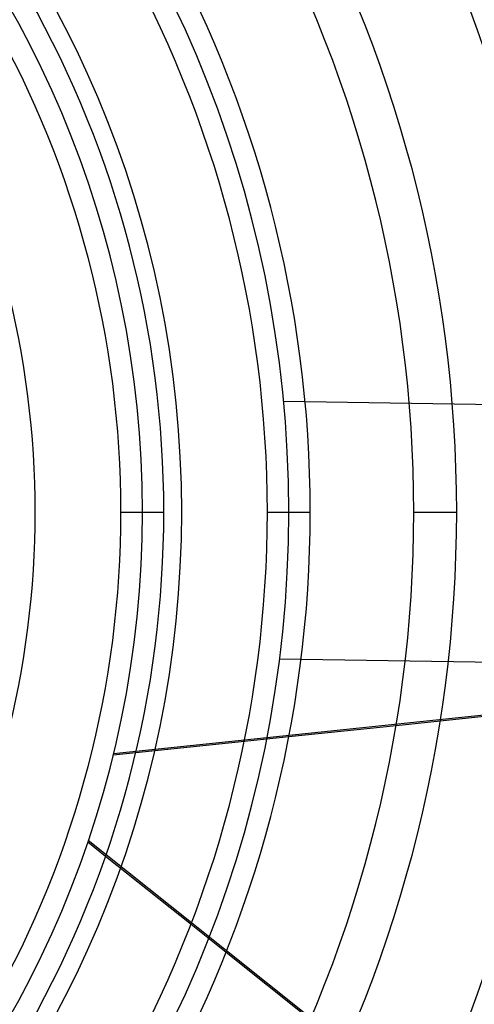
# Model space of a CAD drawing. Header units: millimetres. Extents: x -790 to 790, y -790 to 790.
# Tile 49 of 62: x 210 to 316, y -115 to 115. Entities that reach past the tile are written whole.
import ezdxf

# ---------------------------------------------------------------- set-up
doc = ezdxf.new("R2010")
doc.units = ezdxf.units.MM
doc.layers.add('HIDDEN', color=7, linetype='Continuous')
doc.layers.add('THICK', color=7, linetype='Continuous')

msp = doc.modelspace()

# ---------------------------------------------------------------- linework, layer by layer
at = {"layer": 'HIDDEN'}
for p, q in [((619.66, 20.27), (271.58, 25.74)), ((271.58, 25.74), (271.58, 25.74)), ((233.71, 0), (243.69, 0)), ((238.7, 0), (238.7, 0)), ((238.7, 0), (238.7, 0)), ((267.81, 0), (277.79, 0)), ((272.8, 0), (272.8, 0)), ((272.8, 0), (272.8, 0)), ((301.91, 0), (311.89, 0)), ((270.64, -34.26), (270.64, -34.26)), ((618.72, -39.72), (270.64, -34.26)), ((231.99, -56.22), (343.46, -44.62)), ((297.79, -49.68), (308.08, -48.61)), ((262.44, -53.36), (272.83, -52.28)), ((231.91, -56.54), (237.17, -55.99)), ((226, -76.84), (230.14, -80.14)), ((230.24, -79.83), (226.1, -76.52)), ((250.02, -95.99), (258.19, -102.51)), ((258.31, -102.2), (250.13, -95.69))]:
    msp.add_line(p, q, dxfattribs=at)
for radius, start, end in [(682, 0, 179.99998), (677.5, 0, 180.00002), (625, 0, 179.99998), (272.8, 0, 180), (247.85, 270, 90), (238.7, 0, 90), (682, 179.99998, 0), (625, 179.99998, 0), (238.7, 270, 0), (677.5, 180.00002, 0), (272.8, 180, 0)]:
    msp.add_arc((0, 0), radius, start, end, dxfattribs=at)
at = {"layer": 'THICK'}
for p, q in [((233.71, 0), (243.69, 0)), ((267.81, 0), (277.79, 0)), ((301.91, 0), (311.89, 0)), ((308.08, -48.61), (332.84, -46.03)), ((272.83, -52.28), (297.79, -49.68)), ((237.17, -55.99), (262.44, -53.36)), ((230.14, -80.14), (250.02, -95.99)), ((250.13, -95.69), (230.24, -79.83)), ((258.19, -102.51), (277.82, -118.17)), ((277.95, -117.87), (258.31, -102.2))]:
    msp.add_line(p, q, dxfattribs=at)
for radius, start, end in [(732, 0, 180.00002), (677, 0, 179.99998), (345.99, 0, 29.772), (336.01, 0, 29.7474), (311.89, 0, 29.6814), (301.91, 0, 29.6511), (277.79, 0, 29.5687), (267.81, 0, 29.5302), (243.69, 0, 29.4243), (233.71, 0, 29.3741), (213.75, 330.7404, 29.2596), (732, 180.00002, 0), (677, 179.99998, 0), (233.71, 330.6259, 0), (243.69, 330.5757, 0), (267.81, 330.4698, 0), (277.79, 330.4313, 0), (301.91, 330.3489, 0), (311.89, 330.3186, 0), (336.01, 330.2526, 0), (345.99, 330.228, 0)]:
    msp.add_arc((0, 0), radius, start, end, dxfattribs=at)

doc.saveas('drawing.dxf')
